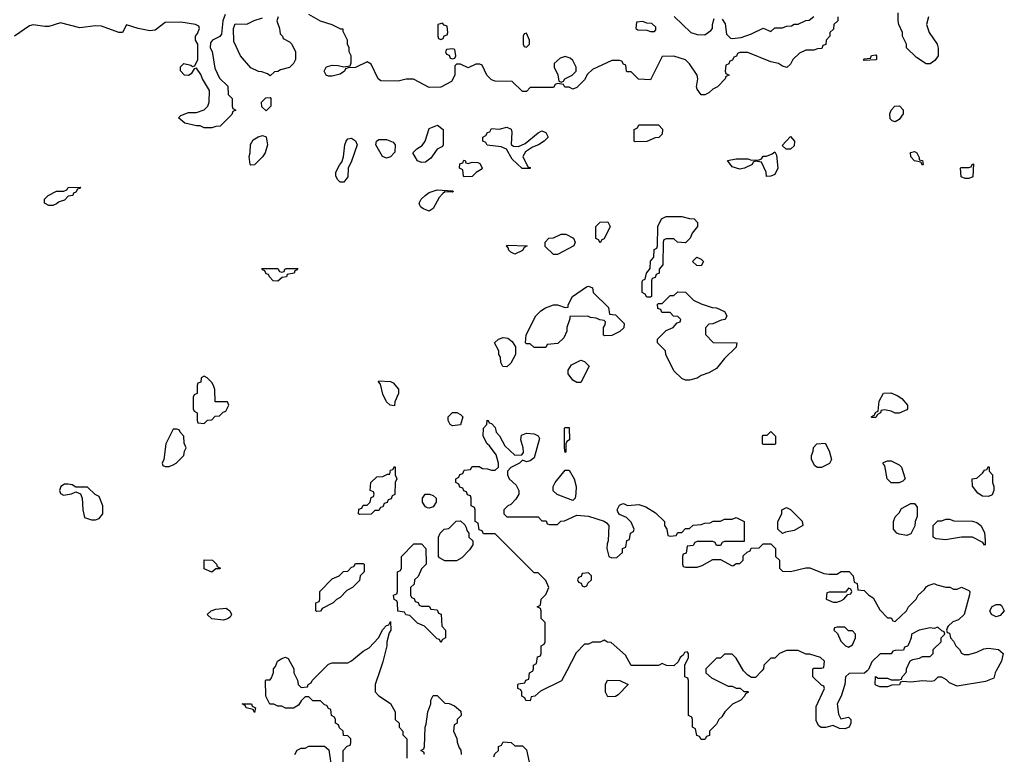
# Model space of a CAD drawing. Header units: inches. Extents: x 2769577 to 2880010, y 685631 to 825129.
# Tile 65 of 155: x 2805220 to 2810292, y 729570 to 733355. Entities that reach past the tile are written whole.
import ezdxf

# ---------------------------------------------------------------- set-up
doc = ezdxf.new("R2010")
doc.units = ezdxf.units.IN
doc.header["$MEASUREMENT"] = 0
for name, color, linetype in [('C8702', 7, 'Continuous'), ('C8703', 7, 'Continuous'), ('C8712', 7, 'Continuous'), ('C8713', 7, 'Continuous')]:
    doc.layers.add(name, color=color, linetype=linetype)

msp = doc.modelspace()

# ---------------------------------------------------------------- linework, layer by layer
at = {"layer": 'C8702', "color": 4, "elevation": 4}
for points in [[(2806886, 729450), (2806886, 729590), (2806907.3, 729612.7), (2806922, 729618), (2806926, 729630), (2806926, 729650), (2806910, 729666), (2806887.3, 729667.3), (2806886, 729690), (2806867.3, 729707.3), (2806862, 729722), (2806846, 729730), (2806846, 729750), (2806842, 729762), (2806826, 729770), (2806822, 729802), (2806810, 729806), (2806802, 729822), (2806790, 729826), (2806770, 729846), (2806730, 729846), (2806710, 729866), (2806690, 729866), (2806670, 729846), (2806656.9, 729823.1), (2806630, 729808), (2806590, 729808), (2806570, 729818), (2806550, 729818), (2806530, 729828), (2806508.9, 729828.9), (2806488, 729870), (2806486, 729950), (2806490, 729954), (2806510, 729954), (2806516.4, 729963.6), (2806527.3, 729992.7), (2806527.6, 730000)], [(2806632, 730000), (2806632, 729990), (2806651.6, 729951.6), (2806654, 729930), (2806670, 729914), (2806702, 729918), (2806706, 729930), (2806722, 729938), (2806726, 729950), (2806776, 730000)], [(2807074.7, 730000), (2807051.3, 729930), (2807051.6, 729891.6), (2807070, 729872), (2807130, 729832), (2807154, 729790), (2807154, 729750), (2807174, 729730), (2807174, 729710), (2807194, 729690), (2807194, 729670), (2807214, 729650), (2807214, 729550)], [(2808037.8, 730000), (2808011.1, 729948.9), (2807903.6, 729896.4), (2807874, 729870), (2807854, 729866), (2807850, 729846), (2807827.3, 729847.3), (2807822, 729862), (2807806, 729870), (2807806, 729890), (2807802, 729902), (2807786, 729910), (2807786, 729930), (2807790, 729934), (2807822, 729938), (2807827.3, 729952.7), (2807842, 729958), (2807846, 729990), (2807862, 729998), (2807862.7, 730000)], [(2808754, 730000), (2808754, 729990), (2808783.6, 729963.6), (2808870, 729922), (2808890, 729922), (2808910, 729912), (2808931.6, 729911.6), (2808950, 729894), (2808970, 729894), (2808974, 729890), (2808958, 729882), (2808954, 729870), (2808934, 729850), (2808891.6, 729828.4), (2808851.6, 729788.4), (2808836.9, 729763.1), (2808822, 729750), (2808810, 729726), (2808774, 729690), (2808772.7, 729667.3), (2808758, 729662), (2808750, 729646), (2808730, 729646), (2808722, 729662), (2808707.3, 729667.3), (2808702, 729702), (2808686, 729710), (2808686, 729750), (2808682, 729762), (2808666, 729770), (2808666, 729950), (2808662, 729962), (2808646, 729970), (2808646, 730000)], [(2809042.5, 730000), (2809010, 729966), (2808990, 729966), (2808970, 729978), (2808950, 729998), (2808948.8, 730000)], [(2809584.8, 730000), (2809572, 729988), (2809492.7, 729987.3), (2809474, 729970), (2809471.3, 729930), (2809451.3, 729870), (2809431.3, 729830), (2809438, 729778), (2809450, 729754), (2809490, 729762), (2809502, 729750), (2809502, 729730), (2809492, 729710), (2809470, 729702), (2809443.1, 729703.1), (2809410, 729718), (2809371.3, 729708.7), (2809348.4, 729708.4), (2809336.4, 729716.4), (2809323.1, 729743.1), (2809323.1, 729816.9), (2809366, 729910), (2809362, 729922), (2809350, 729926), (2809306, 729970), (2809306, 730000)], [(2810000, 729948.7), (2809994.6, 729954.6), (2809970, 729968), (2809950, 729968), (2809931, 729949), (2809915.3, 729944.7), (2809870, 729949.2), (2809810, 729942), (2809770, 729946), (2809758, 729942), (2809751.6, 729928.4), (2809712.7, 729927.3), (2809690, 729918), (2809650, 729918), (2809630, 729926), (2809626, 729930), (2809628, 729972), (2809642, 729962), (2809690, 729962), (2809710, 729954), (2809750, 729954), (2809762, 729958), (2809766, 729970), (2809787.3, 729992.7), (2809787.7, 730000)], [(2807306, 729570), (2807302, 729582), (2807286, 729590), (2807302, 729598), (2807306, 729610), (2807308, 729710), (2807314.6, 729725.4), (2807322, 729790), (2807338, 729830), (2807338, 729850), (2807350, 729874), (2807370, 729874), (2807410, 729834), (2807431.6, 729831.6), (2807459.6, 729819.6), (2807492.7, 729792.7), (2807494, 729770), (2807474, 729750), (2807474, 729730), (2807458, 729722), (2807454, 729690), (2807471.6, 729651.6), (2807472.7, 729632.7), (2807483.6, 729603.6), (2807491.6, 729591.6), (2807494, 729570)], [(2806638, 729570), (2806648.9, 729591.1), (2806670, 729602), (2806690, 729602), (2806710, 729612), (2806790, 729612), (2806812.7, 729592.7), (2806823.6, 729523.6)], [(2807662, 729558), (2807667.3, 729572.7), (2807686, 729590), (2807686, 729610), (2807702, 729618), (2807710, 729634), (2807751.6, 729631.6), (2807770, 729614), (2807810, 729614), (2807830, 729594), (2807844.7, 729530)]]:
    msp.add_lwpolyline(points, dxfattribs=at)
for points in [[(2808250, 729866), (2808238, 729890), (2808238, 729930), (2808248.4, 729951.6), (2808311.3, 729951.3), (2808354, 729930), (2808303.6, 729876.4), (2808290, 729868)], [(2806430, 729786), (2806422, 729802), (2806386, 729810), (2806382, 729822), (2806366, 729830), (2806414, 729830), (2806418, 729818), (2806434, 729810)]]:
    msp.add_lwpolyline(points, close=True, dxfattribs=at)
at = {"layer": 'C8703', "color": 4, "elevation": 4}
for points in [[(2806278, 733382), (2806266, 733350), (2806258.8, 733281.2), (2806251.1, 733268.9), (2806214, 733250), (2806203.6, 733236.4), (2806202, 733210), (2806211.1, 733191.1), (2806225.4, 733105.4), (2806250, 733054), (2806292.7, 733012.7), (2806294, 732970), (2806314, 732950), (2806314, 732910), (2806318, 732898), (2806334, 732890), (2806318, 732882), (2806312.7, 732867.3), (2806252.7, 732807.3), (2806230, 732806), (2806210, 732798), (2806170, 732798), (2806150, 732808), (2806130, 732808), (2806070, 732822), (2806038, 732850), (2806050, 732862), (2806090, 732878), (2806130, 732878), (2806170, 732891.3), (2806188.7, 732910), (2806195.3, 732930), (2806198, 732990), (2806162, 733050), (2806153.6, 733073.6), (2806130, 733106), (2806118, 733102), (2806103.6, 733076.4), (2806090, 733068.7), (2806069.1, 733069.1), (2806048.7, 733091.3), (2806048, 733112), (2806066, 733130), (2806102, 733122), (2806110, 733114), (2806122, 733118), (2806138, 733150), (2806138, 733230), (2806126, 733250), (2806126, 733270), (2806136.4, 733283.6), (2806146, 733310), (2806142, 733322), (2806126, 733330), (2806050, 733342.7), (2805970, 733340.9), (2805918, 733302), (2805890, 733298), (2805830, 733309.4), (2805770, 733328.7), (2805750, 733289.3), (2805730, 733289.3), (2805642, 733322), (2805610, 733323.5), (2805530, 733312.8), (2805430, 733339.6), (2805370, 733321.1), (2805350, 733319.7), (2805290, 733329.7), (2805270, 733324.2), (2805194, 733270)], [(2806551, 733370), (2806544.7, 733350), (2806558, 733310), (2806562, 733282), (2806574, 733270), (2806578, 733258), (2806610, 733242), (2806622, 733230), (2806641, 733190), (2806641, 733150), (2806630.6, 733129.4), (2806610, 733108.7), (2806563.6, 733096.4), (2806550, 733088), (2806532.7, 733087.3), (2806510, 733066), (2806496.4, 733076.4), (2806467.3, 733087.3), (2806450, 733088), (2806410, 733108), (2806358, 733170), (2806323.1, 733243.1), (2806322, 733310), (2806330, 733334), (2806390, 733332), (2806428.4, 733351.6), (2806470, 733364.7)], [(2809434, 733370), (2809434, 733350), (2809414, 733330), (2809412.7, 733307.3), (2809394, 733290), (2809394, 733270), (2809374, 733250), (2809372.7, 733227.3), (2809358, 733222), (2809352.7, 733207.3), (2809330, 733206), (2809310, 733198), (2809270, 733198), (2809236.9, 733183.1), (2809202, 733150), (2809190, 733126), (2809171.3, 733108.7), (2809150, 733115.3), (2809129.1, 733129.1), (2809090, 733139), (2808970, 733186), (2808930, 733186), (2808918, 733182), (2808912.7, 733167.3), (2808898, 733162), (2808892.7, 733147.3), (2808878, 733142), (2808872.7, 733127.3), (2808858, 733122), (2808854, 733090), (2808858, 733078), (2808874, 733070), (2808858, 733062), (2808854, 733050), (2808814, 733010), (2808790, 732998), (2808770, 732978), (2808750, 732968), (2808730, 732968.7), (2808710, 732998), (2808706, 733010), (2808714, 733050), (2808709.2, 733070), (2808670, 733128.7), (2808648.9, 733148.9), (2808590, 733168), (2808530, 733166), (2808470, 733046), (2808408.4, 733048.4), (2808370, 733086), (2808350, 733086), (2808346, 733090), (2808342, 733122), (2808330, 733126), (2808322, 733142), (2808310, 733146), (2808270, 733146), (2808170, 733098), (2808145.4, 733074.6), (2808130, 733046), (2808090, 733006), (2808070, 732998), (2808050, 733008), (2808028.4, 733008.4), (2808022, 733022), (2807990, 733026), (2807978, 733022), (2807970, 733006), (2807850, 733006), (2807830, 732986), (2807810, 732986), (2807756.4, 733036.4), (2807670, 733038), (2807650, 733046), (2807626, 733070), (2807602, 733122), (2807590, 733126), (2807570, 733126), (2807530, 733108), (2807490, 733126), (2807470, 733126), (2807462, 733118), (2807462, 733070), (2807443.6, 733036.4), (2807390, 733008), (2807330, 733006), (2807248.4, 733048.4), (2807211.6, 733048.4), (2807170, 733038), (2807080.4, 733040.4), (2807066, 733050), (2807030, 733126), (2807010, 733138), (2806950, 733108.7), (2806912.7, 733107.3), (2806898, 733102), (2806894, 733090), (2806870, 733075.3), (2806830, 733064), (2806810, 733064), (2806798, 733070), (2806788, 733090), (2806798, 733110), (2806805.6, 733114.4), (2806830, 733121), (2806859.8, 733119.8), (2806890, 733112), (2806922, 733118), (2806927.3, 733132.7), (2806928, 733170), (2806918, 733190), (2806918, 733210), (2806908, 733230), (2806908, 733250), (2806886, 733294), (2806886, 733306), (2806874, 733306), (2806830, 733328.7), (2806770, 733348.7), (2806710, 733382)], [(2808591.1, 733371.1), (2808678, 733290), (2808710, 733278.8), (2808750, 733278), (2808780.4, 733299.6), (2808788, 733310), (2808788.7, 733330), (2808798, 733362)], [(2808838.8, 733358.8), (2808854, 733334), (2808861, 733281), (2808881, 733261), (2808890, 733258), (2808936.4, 733263.6), (2808990, 733282), (2809050, 733312), (2809090, 733294), (2809110, 733314), (2809150, 733314), (2809170, 733322), (2809196.4, 733323.6), (2809210, 733332), (2809230, 733332), (2809270, 733352), (2809287.3, 733352.7), (2809310, 733372)], [(2809902, 733370), (2809892, 733330), (2809904.7, 733290), (2809946, 733230), (2809951.1, 733208.9), (2809951.3, 733170), (2809934.4, 733145.6), (2809910, 733128), (2809890, 733128.7), (2809840.2, 733160.2), (2809788, 733210), (2809788, 733230), (2809768, 733270), (2809768, 733290), (2809748, 733330), (2809746, 733350), (2809746, 733390)], [(2807862.7, 730000), (2807866, 730010), (2807866, 730030), (2807882, 730038), (2807887.3, 730072.7), (2807902, 730078), (2807906, 730090), (2807906, 730130), (2807922, 730138), (2807926, 730150), (2807926, 730250), (2807906, 730270), (2807906, 730310), (2807902, 730322), (2807886, 730330), (2807902, 730338), (2807906, 730370), (2807930, 730394), (2807946, 730430), (2807930, 730466), (2807906, 730490), (2807890, 730506), (2807870, 730506), (2807670, 730706), (2807610, 730706), (2807602, 730722), (2807587.3, 730727.3), (2807582, 730762), (2807566, 730770), (2807566, 730830), (2807562, 730842), (2807546, 730850), (2807546, 730890), (2807542, 730902), (2807527.3, 730907.3), (2807522, 730922), (2807507.3, 730927.3), (2807502, 730942), (2807487.3, 730947.3), (2807482, 730962), (2807466, 730970), (2807466, 730990), (2807482, 730998), (2807487.3, 731012.7), (2807502, 731018), (2807510, 731034), (2807542, 731038), (2807550, 731054), (2807587.3, 731052.7), (2807603.6, 731043.6), (2807630, 731042), (2807650, 731034), (2807670, 731034), (2807686, 731050), (2807686, 731070), (2807674, 731114), (2807640.4, 731160.4), (2807628, 731170), (2807608, 731210), (2807608.7, 731251.3), (2807626, 731270), (2807627.3, 731292.7), (2807634, 731290), (2807638, 731278), (2807650, 731274), (2807670, 731254), (2807674, 731230), (2807691.6, 731211.6), (2807719.6, 731159.6), (2807770, 731112), (2807807.3, 731112.7), (2807814.6, 731125.4), (2807814, 731150), (2807802, 731190), (2807805.2, 731214.8), (2807830, 731224.7), (2807870, 731221), (2807891.1, 731211.1), (2807896.9, 731196.9), (2807870, 731098), (2807850, 731082), (2807830, 731078), (2807810, 731086), (2807794, 731070), (2807750, 731048), (2807732, 731030), (2807732, 731010), (2807742, 730990), (2807776.9, 730956.9), (2807792, 730930), (2807791.3, 730910), (2807775.3, 730884.7), (2807750, 730858), (2807734, 730850), (2807714, 730830), (2807714, 730810), (2807730, 730794), (2807890, 730794), (2807910, 730774), (2807932.7, 730772.7), (2807938, 730758), (2807950, 730754), (2807990, 730754), (2808008.4, 730771.6), (2808027.3, 730772.7), (2808090, 730802), (2808150, 730798), (2808230, 730772), (2808243.6, 730763.6), (2808254, 730750), (2808252, 730670), (2808245.4, 730654.6), (2808244.7, 730630), (2808254, 730590), (2808270, 730582), (2808296.4, 730583.6), (2808326, 730610), (2808326, 730630), (2808342, 730638), (2808347.3, 730672.7), (2808362, 730678), (2808366, 730710), (2808382, 730718), (2808386, 730730), (2808370, 730766), (2808346, 730790), (2808310, 730806), (2808300.4, 730820.4), (2808298, 730830), (2808310, 730854), (2808320.4, 730859.6), (2808330, 730862), (2808351.6, 730851.6), (2808410, 730858), (2808445.4, 730845.4), (2808495.3, 730815.3), (2808542, 730770), (2808542, 730750), (2808554, 730730), (2808558, 730698), (2808570, 730694), (2808602, 730698), (2808610, 730714), (2808630, 730714), (2808650, 730734), (2808670, 730734), (2808688.4, 730751.6), (2808730, 730754), (2808750, 730762), (2808776.4, 730763.6), (2808791.6, 730771.6), (2808830, 730772), (2808850, 730782), (2808890, 730782), (2808910, 730791.3), (2808952, 730770), (2808952.7, 730667.3), (2808850, 730666), (2808838, 730662), (2808830, 730646), (2808810, 730646), (2808802, 730662), (2808790, 730666), (2808710, 730666), (2808698, 730662), (2808690, 730646), (2808658, 730642), (2808652.7, 730607.3), (2808638, 730602), (2808634, 730590), (2808634, 730550), (2808638, 730538), (2808650, 730534), (2808710, 730534), (2808736.4, 730543.6), (2808790, 730574), (2808830, 730574), (2808890, 730542), (2808896.4, 730543.6), (2808910, 730554), (2808930, 730554), (2808946, 730570), (2808947.3, 730592.7), (2808967.3, 730612.7), (2808982, 730618), (2808987.3, 730632.7), (2809030, 730634), (2809050, 730654), (2809090, 730654), (2809114, 730630), (2809114, 730590), (2809134, 730570), (2809134, 730530), (2809150, 730514), (2809190, 730512), (2809268.9, 730531.1), (2809290, 730531.3), (2809362.8, 730502.8), (2809390, 730498), (2809430, 730498), (2809452, 730512), (2809492.7, 730512.7), (2809514, 730490), (2809518, 730458), (2809534, 730450), (2809538, 730418), (2809570, 730414), (2809594, 730390), (2809616.9, 730376.9), (2809650, 730314), (2809690, 730274), (2809710, 730274), (2809718, 730258), (2809730, 730254), (2809788, 730310), (2809798, 730330), (2809838, 730370), (2809848, 730390), (2809880.4, 730419.6), (2809890, 730434), (2809900.4, 730439.6), (2809930, 730451.3), (2809943.6, 730443.6), (2809990, 730432), (2810000, 730431.8)], [(2810000, 730676.9), (2809990, 730675.3), (2809940.4, 730680.4), (2809926, 730690), (2809926, 730750), (2809950, 730774), (2809970, 730774), (2809990, 730782), (2810000, 730782)], [(2806776, 730000), (2806810, 730034), (2806830, 730042), (2806910, 730042), (2806930, 730052), (2806990, 730102), (2807020.4, 730119.6), (2807068.9, 730171.1), (2807090, 730214), (2807110, 730234), (2807122, 730238), (2807130, 730254), (2807131.3, 730210), (2807123.6, 730196.4), (2807111.3, 730150), (2807111, 730130), (2807090, 730046), (2807074.7, 730000)], [(2809787.7, 730000), (2809788.4, 730011.6), (2809807.3, 730052.7), (2809820.4, 730059.6), (2809854.6, 730065.4), (2809870, 730074), (2809910, 730074), (2809926, 730090), (2809926, 730110), (2809966, 730150), (2809966, 730170), (2809986, 730190), (2809982, 730202), (2809970, 730206), (2809950, 730226), (2809930, 730218), (2809910, 730222), (2809854, 730210), (2809814, 730190), (2809812, 730170), (2809799.6, 730140.4), (2809792.7, 730127.3), (2809778, 730122), (2809772.7, 730107.3), (2809730, 730106), (2809718, 730102), (2809710, 730088), (2809652.7, 730087.3), (2809610, 730046), (2809592.7, 730007.3), (2809584.8, 730000)], [(2810000, 730225), (2809994, 730210), (2809998, 730198), (2810000, 730197.3)], [(2808646, 730000), (2808646, 730030), (2808666, 730070), (2808666, 730090), (2808658, 730098), (2808645.4, 730094.6), (2808638, 730082), (2808622, 730070), (2808612.7, 730047.3), (2808590, 730026), (2808552.7, 730027.3), (2808530, 730038), (2808510, 730028), (2808370, 730028), (2808340.4, 730080.4), (2808267.3, 730147.3), (2808248.4, 730148.4), (2808230, 730158), (2808210, 730148), (2808170, 730148), (2808150, 730138), (2808130, 730138), (2808086.4, 730093.6), (2808037.8, 730000)], [(2806527.6, 730000), (2806528, 730010), (2806538, 730022), (2806548.7, 730050), (2806570, 730064.7), (2806590, 730071.3), (2806603.6, 730063.6), (2806632, 730010), (2806632, 730000)], [(2808948.8, 730000), (2808910, 730066), (2808890, 730086), (2808850, 730086), (2808830, 730066), (2808810, 730066), (2808794, 730050), (2808754, 730010), (2808754, 730000)], [(2809306, 730000), (2809306, 730010), (2809310, 730014), (2809350, 730014), (2809362, 730018), (2809366, 730050), (2809346, 730070), (2809290, 730086), (2809270, 730086), (2809230, 730106), (2809170, 730106), (2809134, 730090), (2809110, 730066), (2809090, 730066), (2809054, 730030), (2809052, 730010), (2809042.5, 730000)]]:
    msp.add_lwpolyline(points, dxfattribs=at)
at = {"layer": 'C8703', "color": 4}
for points, elevation in [([(2807398, 733338), (2807374, 733330), (2807374, 733270), (2807378, 733258), (2807390, 733254), (2807402, 733258), (2807407.3, 733272.7), (2807422, 733278), (2807426, 733290), (2807422, 733322), (2807407.3, 733327.3)], 4), ([(2808430, 733346), (2808398, 733342), (2808394, 733310), (2808403.6, 733303.6), (2808450, 733302), (2808470, 733294), (2808490, 733294), (2808496.4, 733303.6), (2808496.4, 733316.4), (2808476.4, 733336.4), (2808450, 733338)], 4), ([(2807830, 733286), (2807818, 733282), (2807814, 733270), (2807814, 733230), (2807818, 733218), (2807830, 733214), (2807846, 733230), (2807846, 733250)], 4), ([(2807450, 733206), (2807418, 733202), (2807414, 733190), (2807418, 733178), (2807432.7, 733172.7), (2807438, 733158), (2807450, 733154), (2807462, 733158), (2807466, 733170), (2807462, 733202)], 4), ([(2808030, 733166), (2808003.6, 733156.4), (2807974, 733130), (2807974, 733110), (2807991.6, 733071.6), (2807998, 733038), (2808010, 733034), (2808022, 733038), (2808028.4, 733051.6), (2808066, 733070), (2808086, 733090), (2808086, 733110), (2808070, 733146), (2808056.4, 733156.4)], 4), ([(2809570, 733146), (2809566, 733150), (2809570, 733154), (2809602, 733158), (2809608.4, 733171.6), (2809630, 733174), (2809634, 733170), (2809634, 733150), (2809630, 733148)], 4), ([(2806490, 732886), (2806467.3, 732907.3), (2806466, 732930), (2806487.3, 732952.7), (2806510, 732954), (2806514, 732950), (2806514, 732910)], 4), ([(2809730, 732829), (2809714.6, 732834.6), (2809704.7, 732844.7), (2809702, 732870), (2809708.7, 732890), (2809728, 732910), (2809751.6, 732911.6), (2809771.6, 732891.6), (2809771.3, 732870), (2809750, 732842)], 4), ([(2807290, 732619), (2807270, 732628), (2807246, 732670), (2807266, 732690), (2807293.6, 732706.4), (2807308.7, 732730), (2807330, 732794), (2807371.6, 732811.6), (2807402, 732790), (2807402, 732710), (2807398, 732702), (2807370, 732688), (2807338, 732642), (2807310, 732622)], 4), ([(2808390, 732726), (2808386, 732730), (2808386, 732790), (2808402, 732798), (2808410, 732814), (2808510, 732814), (2808531.6, 732791.6), (2808530, 732766), (2808511.6, 732748.4), (2808492.7, 732747.3), (2808450, 732728)], 4), ([(2806410, 732606), (2806408, 732610), (2806402, 732650), (2806408, 732670), (2806408.4, 732711.6), (2806423.1, 732736.9), (2806448.4, 732751.6), (2806470, 732758), (2806490, 732751.3), (2806496, 732710), (2806484.7, 732670), (2806470, 732648), (2806430, 732608)], 4), ([(2807790, 732702), (2807823.1, 732716.9), (2807890, 732772), (2807910, 732782), (2807930, 732774), (2807942, 732750), (2807922, 732730), (2807892, 732710), (2807862, 732698), (2807824.7, 732675.3), (2807812, 732650), (2807838, 732598), (2807850, 732594), (2807850, 732588), (2807808.4, 732588.4), (2807756.4, 732636.4), (2807728.4, 732688.4), (2807700.4, 732700.4), (2807628.4, 732708.4), (2807622, 732722), (2807606, 732730), (2807606, 732750), (2807622, 732758), (2807630, 732774), (2807642, 732778), (2807650, 732794), (2807690, 732792), (2807730, 732802), (2807751, 732791), (2807755.3, 732775.3), (2807752, 732712), (2807763.6, 732703.6)], 4), ([(2809190, 732688), (2809168.4, 732688.4), (2809148, 732708), (2809190, 732754), (2809212, 732730), (2809210, 732706)], 4), ([(2806870, 732518), (2806858, 732530), (2806848.7, 732550), (2806848.7, 732570), (2806868.7, 732610), (2806879, 732621), (2806888, 732648), (2806895.3, 732710), (2806902, 732730), (2806910, 732742), (2806930, 732744.7), (2806950, 732732), (2806958, 732710), (2806930, 732626), (2806911.3, 732590), (2806910, 732546), (2806890, 732518)], 4), ([(2807110, 732642), (2807088.7, 732650), (2807055.3, 732710), (2807058, 732730), (2807070, 732738), (2807110, 732738), (2807143.6, 732723.6), (2807154, 732710), (2807152.7, 732672.7), (2807130, 732648)], 4), ([(2809067.3, 732547.3), (2809066, 732570), (2809042, 732622), (2809010, 732626), (2808998, 732622), (2808994, 732610), (2808954, 732590), (2808930, 732585.2), (2808890, 732598), (2808866, 732630), (2808910, 732638), (2808970, 732638), (2808990, 732632), (2809030, 732634), (2809042, 732638), (2809050, 732652), (2809067.3, 732652.7), (2809096.4, 732663.6), (2809110, 732674), (2809118, 732658), (2809124.7, 732590), (2809110, 732558), (2809090, 732548.7)], 4), ([(2809870, 732606), (2809862, 732622), (2809830, 732628), (2809810, 732648), (2809808.9, 732671.1), (2809830, 732676), (2809842, 732670), (2809854, 732646), (2809854, 732634), (2809871.3, 732630), (2809874, 732610)], 4), ([(2807530, 732614), (2807550, 732622), (2807579.6, 732619.6), (2807590, 732614), (2807599.6, 732599.6), (2807602, 732590), (2807596.9, 732583.1), (2807571.6, 732568.4), (2807550, 732548), (2807510, 732546), (2807506, 732550), (2807502, 732582), (2807486, 732590), (2807487.3, 732612.7), (2807502, 732618), (2807508.4, 732631.6), (2807514, 732630), (2807518, 732618)], 4), ([(2805370, 732398), (2805348, 732410), (2805348, 732430), (2805366, 732450), (2805410, 732472), (2805447.3, 732472.7), (2805462, 732478), (2805470, 732491.3), (2805532.7, 732492.7), (2805530, 732486), (2805518, 732482), (2805510, 732466), (2805498, 732462), (2805494, 732450), (2805470, 732446), (2805450, 732426), (2805423.6, 732416.4), (2805410, 732406), (2805390, 732398)], 4), ([(2807450, 732466), (2807410, 732468), (2807399.6, 732460.4), (2807380.7, 732439.3), (2807350, 732382), (2807330, 732368.7), (2807300.2, 732380.2), (2807286, 732390), (2807280.4, 732400.4), (2807278, 732410), (2807288.7, 732430), (2807308.7, 732450), (2807330, 732464.7), (2807370, 732478), (2807450, 732474), (2807454, 732470)], 4), ([(2808210, 732206), (2808202, 732222), (2808188.4, 732228.4), (2808188, 732290), (2808210, 732312), (2808250, 732314), (2808262, 732290), (2808230, 732226), (2808218, 732222)], 4), ([(2808650, 732206), (2808608.4, 732208.4), (2808590, 732226), (2808550, 732226), (2808538, 732222), (2808534, 732210), (2808532.7, 732092.7), (2808514, 732070), (2808514, 732050), (2808498, 732042), (2808492.7, 732027.3), (2808478, 732022), (2808474, 732010), (2808474, 731930), (2808470, 731926), (2808450, 731926), (2808442, 731942), (2808426, 731950), (2808427.3, 732007.3), (2808430, 732014), (2808442, 732018), (2808448, 732050), (2808467.3, 732072.7), (2808468.9, 732111.1), (2808487.3, 732132.7), (2808488.4, 732171.6), (2808502, 732178), (2808506, 732190), (2808508, 732290), (2808526, 732330), (2808550, 732342), (2808630, 732342), (2808670, 732331.3), (2808694, 732330), (2808712, 732310), (2808712, 732290), (2808683.6, 732256.4), (2808674, 732230)], 4), ([(2807970, 732146), (2807927.3, 732187.3), (2807926, 732210), (2807946, 732230), (2807970, 732232), (2808009.1, 732250.9), (2808034, 732250), (2808072, 732230), (2808082, 732210), (2808074, 732190), (2807990, 732146)], 4), ([(2807770, 732148), (2807750, 732158), (2807738, 732170), (2807738, 732178), (2807728, 732190), (2807730, 732194), (2807834, 732190), (2807818, 732182), (2807810, 732166)], 4), ([(2808730, 732088), (2808708.4, 732088.4), (2808686, 732110), (2808708.9, 732131.1), (2808730, 732122), (2808742, 732110)], 4), ([(2806570, 732054), (2806582, 732058), (2806586, 732070), (2806592.7, 732072.7), (2806652.7, 732072.7), (2806650, 732066), (2806638, 732062), (2806634, 732050), (2806598, 732042), (2806594, 732030), (2806572.7, 732027.3), (2806550, 732008), (2806526, 732010), (2806506, 732030), (2806502, 732042), (2806490, 732046), (2806482, 732062), (2806470, 732066), (2806467.3, 732072.7), (2806550, 732074), (2806558, 732058)], 4), ([(2808232.7, 731727.3), (2808228, 731730), (2808228, 731770), (2808236.4, 731783.6), (2808238, 731798), (2808230, 731806), (2808208.4, 731808.4), (2808190, 731818), (2808160.4, 731820.4), (2808147.3, 731827.3), (2808054, 731826), (2808054, 731814), (2808038, 731770), (2808038, 731750), (2808023.6, 731716.4), (2807992.7, 731687.3), (2807938, 731682), (2807930, 731666), (2807870, 731666), (2807850, 731686), (2807830, 731686), (2807826, 731690), (2807828.4, 731731.6), (2807878, 731830), (2807904.7, 731855.3), (2807928, 731870), (2807970, 731886), (2807990, 731886), (2808030, 731872), (2808046, 731874), (2808046, 731886), (2808068, 731930), (2808140.4, 731979.6), (2808150, 731982), (2808170, 731974), (2808174, 731950), (2808252.7, 731872.7), (2808258, 731838), (2808290, 731834), (2808334, 731790), (2808332.7, 731767.3), (2808311.6, 731748.4), (2808270, 731728)], 4), ([(2808650, 731498), (2808630, 731506), (2808590, 731546), (2808548, 731630), (2808546, 731650), (2808506, 731690), (2808506, 731710), (2808510, 731714), (2808550, 731754), (2808586, 731770), (2808607.3, 731792.7), (2808622, 731798), (2808626, 731810), (2808610, 731826), (2808587.3, 731827.3), (2808570, 731846), (2808527.3, 731847.3), (2808522, 731862), (2808507.3, 731867.3), (2808506, 731890), (2808510, 731894), (2808530, 731894), (2808570, 731934), (2808590, 731934), (2808610, 731954), (2808650, 731952), (2808691.1, 731911.1), (2808731.1, 731891.1), (2808787.3, 731872.7), (2808810, 731871.3), (2808850, 731852), (2808862, 731830), (2808854, 731810), (2808832.7, 731807.3), (2808790, 731788), (2808770, 731786), (2808752.7, 731767.3), (2808752.7, 731732.7), (2808792.7, 731692.7), (2808914, 731690), (2808911.1, 731668.9), (2808850.9, 731609.1), (2808810, 731558), (2808770, 731535.3), (2808730, 731522), (2808710, 731508.7), (2808670, 731498)], 4), ([(2807730, 731566), (2807708.4, 731568.4), (2807698, 731590), (2807696.4, 731616.4), (2807688, 731630), (2807688, 731650), (2807666, 731690), (2807686, 731710), (2807710, 731718), (2807735.3, 731715.3), (2807756.9, 731696.9), (2807774, 731670), (2807774, 731630), (2807750, 731586)], 4), ([(2808090, 731486), (2808070, 731498), (2808046, 731530), (2808046, 731550), (2808063.1, 731576.9), (2808110, 731602), (2808130, 731594), (2808154, 731570), (2808110, 731486)], 4), ([(2806170, 731518), (2806154, 731510), (2806152.7, 731487.3), (2806138, 731482), (2806134, 731470), (2806134, 731430), (2806118, 731422), (2806114, 731410), (2806114, 731350), (2806118, 731338), (2806134, 731330), (2806134, 731290), (2806138, 731278), (2806170, 731274), (2806187.3, 731292.7), (2806210, 731294), (2806227.3, 731312.7), (2806250, 731314), (2806267.3, 731332.7), (2806282, 731338), (2806298, 731370), (2806290, 731386), (2806227.3, 731387.3), (2806226, 731450), (2806218, 731470), (2806210, 731486), (2806186, 731510)], 8), ([(2807150, 731366), (2807128.7, 731368.7), (2807110, 731386), (2807090, 731426), (2807078, 731478), (2807068.7, 731488.7), (2807070, 731494), (2807130, 731492), (2807143.6, 731483.6), (2807171.6, 731451.6), (2807172, 731430), (2807152.7, 731387.3)], 4), ([(2809730, 731328.7), (2809710, 731338), (2809674, 731346), (2809658, 731342), (2809654, 731330), (2809638, 731322), (2809630, 731306), (2809610, 731306), (2809606, 731310), (2809622, 731318), (2809630, 731334), (2809642, 731338), (2809648, 731390), (2809670, 731432), (2809707.3, 731432.7), (2809739.6, 731419.6), (2809763.6, 731403.6), (2809794, 731370), (2809794, 731350), (2809790, 731346), (2809751.1, 731328.9)], 4), ([(2807450, 731262), (2807438, 731270), (2807428, 731290), (2807428, 731310), (2807449.1, 731330.9), (2807471.1, 731331.1), (2807490, 731322), (2807502, 731310), (2807490, 731268)], 4), ([(2806030, 731246), (2806010, 731246), (2805972, 731170), (2805962, 731090), (2805954, 731070), (2805958, 731058), (2805970, 731054), (2805990, 731054), (2806010, 731062), (2806026, 731070), (2806066, 731110), (2806068.4, 731131.6), (2806078, 731150), (2806067.3, 731172.7), (2806066, 731210), (2806046, 731230), (2806042, 731242)], 8), ([(2808030, 731126), (2808026, 731150), (2808026, 731250), (2808030, 731254), (2808050, 731254), (2808052, 731190), (2808038, 731182), (2808034, 731170), (2808034, 731130)], 4), ([(2809050, 731166), (2809046, 731170), (2809046, 731210), (2809050, 731214), (2809070, 731214), (2809090, 731234), (2809114, 731210), (2809114, 731170), (2809110, 731166)], 4), ([(2809330, 731048), (2809316.4, 731056.4), (2809298, 731090), (2809298, 731110), (2809307.3, 731132.7), (2809308.4, 731151.6), (2809326, 731170), (2809370, 731174), (2809390, 731134), (2809402, 731090), (2809390.9, 731069.1), (2809350, 731048.7)], 4), ([(2809710, 730968.7), (2809688, 730990), (2809676.4, 731056.4), (2809666, 731070), (2809670, 731074), (2809690, 731082), (2809710, 731082), (2809750, 731062), (2809762, 731050), (2809782, 730990), (2809770, 730978), (2809750, 730968.7)], 4), ([(2806970, 730806), (2806966, 730810), (2806967.3, 730832.7), (2806982, 730838), (2806990, 730854), (2807010, 730854), (2807026, 730870), (2807030, 730894), (2807042, 730898), (2807046, 730910), (2807042, 730922), (2807026, 730930), (2807028, 730970), (2807060.4, 730999.6), (2807090, 731002), (2807114, 731014), (2807126, 731014), (2807130, 731034), (2807142, 731038), (2807150, 731054), (2807154, 731050), (2807154, 731010), (2807162, 730990), (2807154, 730970), (2807151.6, 730908.4), (2807138, 730902), (2807132.7, 730887.3), (2807118, 730882), (2807112.7, 730867.3), (2807098, 730862), (2807090, 730846), (2807078, 730842), (2807070, 730826), (2807050, 730826), (2807030, 730808)], 4), ([(2808070, 730878), (2807988.4, 730908.4), (2807968, 730928), (2807968, 730950), (2807978, 730970), (2808030, 731034), (2808050, 731034), (2808076, 730990), (2808086, 730950), (2808085.4, 730914.6), (2808082, 730890)], 4), ([(2805470, 730962), (2805450, 730962), (2805432, 730950), (2805424.7, 730930), (2805430, 730914), (2805445.4, 730905.4), (2805487.3, 730912.7), (2805510, 730922), (2805532.7, 730912.7), (2805542, 730890), (2805544.7, 730830), (2805554, 730790), (2805590, 730778), (2805610, 730778), (2805630, 730784.7), (2805648, 730810), (2805648.7, 730830), (2805648.7, 730850), (2805630, 730898), (2805608.9, 730908.9), (2805570, 730946), (2805510, 730946), (2805490, 730958)], 8), ([(2807330, 730838), (2807320.4, 730840.4), (2807310, 730846), (2807300.2, 730860.2), (2807295.3, 730870), (2807295.3, 730890), (2807309.2, 730910.8), (2807330.9, 730910.9), (2807350, 730904.7), (2807364.7, 730890), (2807364.7, 730870), (2807350, 730846)], 4), ([(2809150, 730708), (2809126, 730730), (2809126, 730770), (2809146, 730810), (2809146, 730830), (2809170, 730842), (2809190, 730832), (2809250, 730772), (2809254, 730750), (2809210, 730724), (2809164.7, 730715.3)], 4), ([(2809790, 730698), (2809750, 730704), (2809738, 730710), (2809722, 730730), (2809722, 730770), (2809730, 730794), (2809750, 730814), (2809763.1, 730836.9), (2809810, 730862), (2809830, 730862), (2809843.6, 730843.6), (2809843.6, 730796.4), (2809832, 730770), (2809831.6, 730748.4), (2809810, 730706)], 4), ([(2807410, 730568), (2807383.1, 730583.1), (2807378, 730590), (2807378, 730690), (2807386, 730710), (2807406, 730730), (2807430, 730734), (2807468.4, 730771.6), (2807490, 730774), (2807512.7, 730752.7), (2807519.6, 730739.6), (2807523.6, 730723.6), (2807534, 730710), (2807534, 730690), (2807554, 730670), (2807554, 730650), (2807536.9, 730623.1), (2807496.9, 730583.1), (2807470, 730568)], 4), ([(2807290, 730334), (2807330, 730334), (2807338, 730318), (2807370, 730314), (2807378, 730298), (2807391.6, 730291.6), (2807394, 730230), (2807414, 730210), (2807414, 730170), (2807398, 730162), (2807390, 730146), (2807382, 730162), (2807370, 730166), (2807306, 730230), (2807270, 730246), (2807230, 730286), (2807208.4, 730288.4), (2807202, 730302), (2807167.3, 730307.3), (2807166, 730350), (2807162, 730362), (2807148.4, 730368.4), (2807146, 730390), (2807162, 730398), (2807166, 730410), (2807166, 730510), (2807182, 730518), (2807186, 730530), (2807186, 730590), (2807250, 730654), (2807290, 730654), (2807311.6, 730631.6), (2807314, 730550), (2807290, 730526), (2807272.7, 730487.3), (2807254, 730470), (2807252.7, 730447.3), (2807234, 730430), (2807234, 730390), (2807238, 730378), (2807252.7, 730372.7), (2807258, 730358), (2807272.7, 730352.7), (2807278, 730338)], 4), ([(2806210, 730508), (2806170, 730526), (2806170, 730572), (2806214, 730570), (2806234, 730550), (2806238, 730538), (2806254, 730530), (2806250, 730526), (2806230, 730526)], 4), ([(2806750, 730306), (2806746, 730310), (2806746, 730350), (2806762, 730358), (2806766, 730370), (2806766, 730410), (2806830, 730474), (2806866, 730490), (2806888.4, 730511.6), (2806910, 730514), (2806930, 730534), (2806942, 730538), (2806950, 730554), (2806990, 730554), (2806994, 730550), (2806994, 730510), (2806974, 730490), (2806970, 730466), (2806934, 730430), (2806905.4, 730414.6), (2806870, 730378), (2806851.6, 730368.4), (2806834, 730350), (2806778, 730322), (2806770, 730308)], 4), ([(2808150, 730506), (2808118, 730502), (2808112.7, 730487.3), (2808098, 730482), (2808094, 730470), (2808098, 730458), (2808112.7, 730452.7), (2808118, 730438), (2808130, 730434), (2808142, 730438), (2808147.3, 730452.7), (2808166, 730470), (2808166, 730490)], 4), ([(2809490, 730426), (2809474, 730406), (2809390, 730406), (2809378, 730402), (2809374, 730370), (2809410, 730354), (2809430, 730354), (2809450, 730362), (2809466, 730370), (2809486, 730394), (2809502, 730398), (2809506, 730410), (2809502, 730422)], 4), ([(2806270, 730262), (2806210, 730268), (2806186, 730290), (2806206, 730310), (2806230, 730318), (2806283.6, 730323.6), (2806302, 730310), (2806311, 730290), (2806303.6, 730276.4), (2806290, 730268)], 4), ([(2809470, 730226), (2809430, 730226), (2809418, 730222), (2809414, 730210), (2809432.7, 730192.7), (2809450, 730154), (2809474, 730130), (2809490, 730122), (2809510, 730134), (2809526, 730170), (2809526, 730190), (2809510, 730206), (2809490, 730206)], 4)]:
    msp.add_lwpolyline(points, close=True, dxfattribs=dict(at, elevation=elevation))
at = {"layer": 'C8712', "color": 4, "elevation": 4}
msp.add_lwpolyline([(2810250.1, 730000), (2810244.7, 729990), (2810238, 729962), (2810195.3, 729944.7), (2810050, 729922), (2810010, 729938), (2810000, 729948.7)], dxfattribs=at)
at = {"layer": 'C8713', "color": 4, "elevation": 4}
for points in [[(2810090, 732538), (2810070, 732546), (2810066, 732590), (2810070, 732594), (2810110, 732594), (2810122, 732598), (2810126, 732610), (2810132.7, 732612.7), (2810130, 732546), (2810110, 732538)], [(2810210, 730898), (2810180.4, 730900.4), (2810156.4, 730916.4), (2810127.3, 730952.7), (2810126, 730990), (2810150, 730994), (2810180.4, 731019.6), (2810190, 731034), (2810202, 731038), (2810210, 731054), (2810214, 731050), (2810214, 731030), (2810231.3, 731010), (2810231.3, 730970), (2810238, 730950), (2810238, 730930), (2810230, 730908)], [(2810250, 730278), (2810226, 730290), (2810218, 730310), (2810228.9, 730331.1), (2810250, 730342), (2810270, 730342), (2810276.9, 730336.9), (2810292, 730310), (2810270, 730286)]]:
    msp.add_lwpolyline(points, close=True, dxfattribs=at)
for points in [[(2810000, 730782), (2810010, 730782), (2810032.7, 730772.7), (2810128.4, 730771.6), (2810150, 730764.7), (2810171.3, 730750), (2810190, 730714), (2810194, 730670), (2810194, 730650), (2810190, 730648), (2810182, 730662), (2810128.4, 730688.4), (2810071.6, 730688.4), (2810000, 730676.9)], [(2810000, 730431.8), (2810011.6, 730431.6), (2810030, 730422), (2810050, 730422), (2810071.6, 730431.6), (2810110, 730414), (2810114, 730410), (2810112.7, 730392.7), (2810086, 730290), (2810056.8, 730263.2), (2810026.8, 730253.2), (2810002, 730230), (2810000, 730225)], [(2810000, 730197.3), (2810010, 730194), (2810014, 730170), (2810030, 730154), (2810042, 730130), (2810062, 730110), (2810071.6, 730091.6), (2810085.4, 730085.4), (2810110, 730084.7), (2810150, 730096), (2810186.6, 730113.4), (2810210, 730117.3), (2810262, 730110), (2810286.8, 730090), (2810277.3, 730050), (2810250.1, 730000)]]:
    msp.add_lwpolyline(points, dxfattribs=at)

doc.saveas('drawing.dxf')
